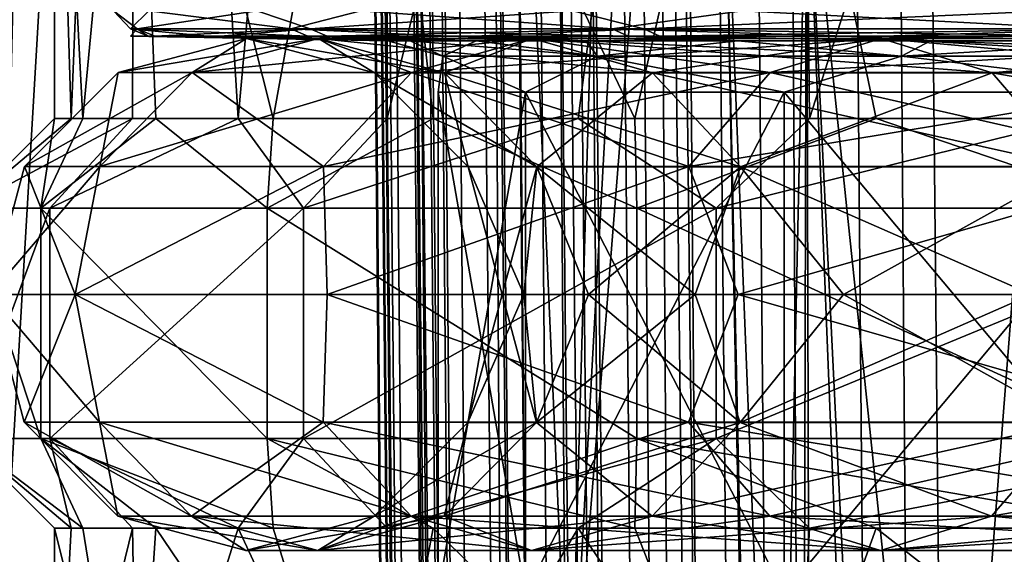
# Model space of a CAD drawing. Header units: metres. Extents: x -90 to 90, y -173 to 74.
# Tile 171 of 256: x -19.38 to -15.54, y -53.85 to -51.76. Entities that reach past the tile are written whole.
import ezdxf

# ---------------------------------------------------------------- set-up
doc = ezdxf.new("R2010")
doc.units = ezdxf.units.M
doc.layers.add('solid_509418', color=7, linetype='CONTINUOUS')

msp = doc.modelspace()

# ---------------------------------------------------------------- linework, layer by layer
at = {"layer": 'solid_509418'}
for points in [[(-16.807076, -163.083542, -50.873444), (-18.28582, 5.842616, -50.687405), (-17.893648, 5.847504, -52.059464)], [(-16.531191, -163.081726, -51.900558), (-17.893648, 5.847504, -52.059464), (-17.654469, 5.850226, -52.654995)], [(-16.531191, -163.081726, -51.900558), (-16.807076, -163.083542, -50.873444), (-17.893648, 5.847504, -52.059464)], [(-16.158733, -163.076126, -52.868156), (-17.654469, 5.850226, -52.654995), (-17.241098, 5.854723, -53.488232)], [(-16.158733, -163.076126, -52.868156), (-16.531191, -163.081726, -51.900558), (-17.654469, 5.850226, -52.654995)], [(-15.842864, -163.072327, -53.513393), (-17.241098, 5.854723, -53.488232), (-16.6322, 5.861065, -54.450802)], [(-15.842864, -163.072327, -53.513393), (-16.158733, -163.076126, -52.868156), (-17.241098, 5.854723, -53.488232)], [(-15.108577, -163.065353, -54.683773), (-16.6322, 5.861065, -54.450802), (-16.372877, 5.863698, -54.797184)], [(-15.108577, -163.065353, -54.683773), (-15.842864, -163.072327, -53.513393), (-16.6322, 5.861065, -54.450802)], [(-14.743927, -163.060379, -55.154385), (-16.372877, 5.863698, -54.797184), (-15.310402, 5.874205, -55.954029)], [(-14.743927, -163.060379, -55.154385), (-15.108577, -163.065353, -54.683773), (-16.372877, 5.863698, -54.797184)], [(-17.762634, -78.574524, -48.718208), (-18.499296, 5.838559, -48.632053), (-18.493048, 5.838991, -48.985577)], [(-18.499296, 5.838559, -40.650002), (-18.499296, 5.838559, -48.632053), (-17.762634, -78.574524, -48.718208)], [(-18.499296, 5.838559, -40.650002), (-17.762634, -78.574524, -48.718208), (-17.025103, -163.087265, -48.796555)], [(-17.025103, -163.087265, -40.650002), (-18.499296, 5.838559, -40.650002), (-17.025103, -163.087265, -48.796555)], [(-16.952126, -163.086624, -40.18782), (-18.499296, 5.838559, -40.650002), (-17.025103, -163.087265, -40.650002)], [(-18.4797, 4.349966, -40.509399), (-18.499296, 5.838559, -40.650002), (-16.952126, -163.086624, -40.18782)], [(-16.906757, -163.086304, -50.330494), (-18.493048, 5.838991, -48.985577), (-18.314426, 5.842216, -50.546135)], [(-17.025103, -163.087265, -48.796555), (-17.762634, -78.574524, -48.718208), (-18.493048, 5.838991, -48.985577)], [(-16.906757, -163.086304, -50.330494), (-17.025103, -163.087265, -48.796555), (-18.493048, 5.838991, -48.985577)], [(-16.906757, -163.086304, -50.330494), (-18.314426, 5.842216, -50.546135), (-18.28582, 5.842616, -50.687405)], [(-16.807076, -163.083542, -50.873444), (-16.906757, -163.086304, -50.330494), (-18.28582, 5.842616, -50.687405)], [(-18.449594, 2.967093, -40.379227), (-18.4797, 4.349966, -40.509399), (-16.952126, -163.086624, -40.18782)], [(-18.444811, 2.786459, -40.362297), (-18.449594, 2.967093, -40.379227), (-16.952126, -163.086624, -40.18782)], [(-18.410337, 1.656207, -40.256783), (-18.444811, 2.786459, -40.362297), (-16.952126, -163.086624, -40.18782)], [(-18.361702, 0.375397, -40.138474), (-18.410337, 1.656207, -40.256783), (-16.952126, -163.086624, -40.18782)], [(-18.361702, 0.375397, -40.138474), (-16.952126, -163.086624, -40.18782), (-16.739193, -163.084778, -39.769085)], [(-18.334681, -0.238955, -40.08231), (-18.361702, 0.375397, -40.138474), (-16.739193, -163.084778, -39.769085)], [(-18.301878, -0.920242, -40.020615), (-18.334681, -0.238955, -40.08231), (-16.739193, -163.084778, -39.769085)], [(-18.230263, -2.22723, -39.904045), (-18.301878, -0.920242, -40.020615), (-16.739193, -163.084778, -39.769085)], [(-18.167585, -3.226685, -39.816952), (-18.230263, -2.22723, -39.904045), (-16.739193, -163.084778, -39.769085)], [(-18.147852, -3.519745, -39.791794), (-18.167585, -3.226685, -39.816952), (-16.739193, -163.084778, -39.769085)], [(-18.056417, -4.771772, -39.686611), (-18.147852, -3.519745, -39.791794), (-16.739193, -163.084778, -39.769085)], [(-18.056417, -4.771772, -39.686611), (-16.739193, -163.084778, -39.769085), (-16.407185, -163.081879, -39.436752)], [(-17.956964, -5.976902, -39.589478), (-18.056417, -4.771772, -39.686611), (-16.407185, -163.081879, -39.436752)], [(-17.942766, -6.137811, -39.576832), (-17.956964, -5.976902, -39.589478), (-16.407185, -163.081879, -39.436752)], [(-17.843531, -7.200194, -39.495811), (-17.942766, -6.137811, -39.576832), (-16.407185, -163.081879, -39.436752)], [(-17.713037, -8.454294, -39.406246), (-17.843531, -7.200194, -39.495811), (-16.407185, -163.081879, -39.436752)], [(-17.713037, -8.454294, -39.406246), (-16.407185, -163.081879, -39.436752), (-15.988667, -163.078217, -39.223415)], [(-17.653675, -8.981634, -39.371037), (-17.713037, -8.454294, -39.406246), (-15.988667, -163.078217, -39.223415)], [(-17.564034, -9.732122, -39.323696), (-17.653675, -8.981634, -39.371037), (-15.988667, -163.078217, -39.223415)], [(-17.400854, -10.978703, -39.253826), (-17.564034, -9.732122, -39.323696), (-15.988667, -163.078217, -39.223415)], [(-17.28887, -11.756881, -39.216961), (-17.400854, -10.978703, -39.253826), (-15.988667, -163.078217, -39.223415)], [(-17.28887, -11.756881, -39.216961), (-15.988667, -163.078217, -39.223415), (-15.525159, -163.074173, -39.150002)], [(-17.227026, -12.164526, -39.200218), (-17.28887, -11.756881, -39.216961), (-15.525159, -163.074173, -39.150002)], [(-17.036226, -13.318927, -39.16396), (-17.227026, -12.164526, -39.200218), (-15.525159, -163.074173, -39.150002)], [(-17.036226, -13.318927, -39.16396), (-15.525159, -163.074173, -39.150002), (-16.821955, -14.476129, -39.150002)], [(-13.523117, -16.790075, -39.150002), (-16.821955, -14.476129, -39.150002), (-15.525159, -163.074173, -39.150002)], [(-17.235991, -54.700001, -14.462732), (-15.432656, -21.918444, -16.373243), (-14.609808, -21.745543, -17.111502)], [(-14.462707, -54.700001, -17.236012), (-17.235991, -54.700001, -14.462732), (-14.609808, -21.745543, -17.111502)], [(-14.462706, -54.700001, 17.236013), (-14.682551, -21.763287, 17.049126), (-16.317293, -22, 15.491803)], [(-17.235991, -54.700001, -14.462732), (-16.317293, -22, -15.491803), (-15.432656, -21.918444, -16.373243)], [(-19.485565, -54.700001, -11.25001), (-19.677238, -22, -10.911293), (-18.68758, -22, -12.530935)], [(-19.485565, -54.700001, 11.25001), (-18.68758, -22, 12.530935), (-19.677237, -22, 10.911293)], [(-19.485565, -54.700001, -11.25001), (-18.68758, -22, -12.530935), (-17.564936, -22, -14.061402)], [(-17.235991, -54.700001, -14.462732), (-19.485565, -54.700001, -11.25001), (-17.564936, -22, -14.061402)], [(-19.485565, -54.700001, 11.25001), (-17.235991, -54.700001, 14.462733), (-18.68758, -22, 12.530935)], [(-17.235991, -54.700001, 14.462733), (-17.564936, -22, 14.061402), (-18.68758, -22, 12.530935)], [(-17.235991, -54.700001, -14.462732), (-17.564936, -22, -14.061402), (-16.317293, -22, -15.491803)], [(-17.235991, -54.700001, 14.462733), (-16.317293, -22, 15.491803), (-17.564936, -22, 14.061402)], [(-17.235991, -54.700001, 14.462733), (-14.462706, -54.700001, 17.236013), (-16.317293, -22, 15.491803)], [(-18.922232, -45.700001, 3.537178), (-19.183744, -52.150002, 1.595767), (-19.25, -50)], [(-18.922232, -45.700001, 3.537178), (-18.943857, -52.150002, 3.419468), (-19.183744, -52.150002, 1.595767)], [(-18.922232, -45.700001, 3.537178), (-18.531006, -52.150002, 5.211937), (-18.943857, -52.150002, 3.419468)], [(-18.922232, -45.700001, 3.537178), (-17.95009, -45.700001, 6.953902), (-18.531006, -52.150002, 5.211937)], [(-17.95009, -45.700001, 6.953902), (-17.948954, -52.150002, 6.956834), (-18.531006, -52.150002, 5.211937)], [(-17.95009, -45.700001, 6.953902), (-16.36668, -45.700001, 10.13382), (-17.948954, -52.150002, 6.956834)], [(-16.36668, -45.700001, 10.13382), (-17.20303, -52.150002, 8.638186), (-17.948954, -52.150002, 6.956834)], [(-16.36668, -45.700001, 10.13382), (-16.300051, -52.150002, 10.240645), (-17.20303, -52.150002, 8.638186)], [(-16.36668, -45.700001, 10.13382), (-14.225922, -45.700001, 12.968641), (-16.300051, -52.150002, 10.240645)], [(-14.225922, -45.700001, 12.968641), (-15.248277, -52.150002, 11.749578), (-16.300051, -52.150002, 10.240645)], [(-19.25, -50), (-19.183744, -52.150002, 1.595767), (-19.248476, -52.150002, -0.242211)], [(-19.25, -50), (-19.248476, -52.150002, -0.242211), (-19.137558, -52.150002, -2.077596)], [(-19.25, -50), (-19.137558, -52.150002, -2.077596), (-18.936399, -50, -3.460527)], [(-18.936399, -50, -3.460527), (-19.137558, -52.150002, -2.077596), (-18.852032, -52.150002, -3.894022)], [(-18.936399, -50, -3.460527), (-18.852032, -52.150002, -3.894022), (-18.394497, -52.150002, -5.674943)], [(-18.936399, -50, -3.460527), (-18.394497, -52.150002, -5.674943), (-18.005859, -50, -6.808198)], [(-18.005859, -50, -6.808198), (-18.394497, -52.150002, -5.674943), (-17.769131, -52.150002, -7.404086)], [(-18.005859, -50, -6.808198), (-17.769131, -52.150002, -7.404086), (-16.98164, -52.150002, -9.065672)], [(-18.005859, -50, -6.808198), (-16.98164, -52.150002, -9.065672), (-16.488705, -50, -9.934039)], [(-16.488705, -50, -9.934039), (-16.98164, -52.150002, -9.065672), (-16.039209, -52.150002, -10.644542)], [(-16.488705, -50, -9.934039), (-16.039209, -52.150002, -10.644542), (-14.950438, -52.150002, -12.12629)], [(-16.488705, -50, -9.934039), (-14.950438, -52.150002, -12.12629), (-14.434395, -50, -12.736198)], [(-16.630898, -50.991272, 0), (-16.471638, -58.490379, 0.967023), (-16.485331, -58.490379, -0.6956)], [(-16.630898, -50.991272, 0), (-16.31134, -50.991272, 3.244527), (-16.471638, -58.490379, 0.967023)], [(-16.630898, -50.991272, 0), (-16.485331, -58.490379, -0.6956), (-16.331627, -58.490379, -2.351161)], [(-16.311338, -50.991272, -3.244527), (-16.630898, -50.991272, 0), (-16.331627, -58.490379, -2.351161)], [(-16.31134, -50.991272, 3.244527), (-16.290689, -58.490379, 2.619821), (-16.471638, -58.490379, 0.967023)], [(-16.311338, -50.991272, -3.244527), (-16.331627, -58.490379, -2.351161), (-16.012087, -58.490379, -3.982845)], [(-16.31134, -50.991272, 3.244527), (-15.944321, -58.490379, 4.246016), (-16.290689, -58.490379, 2.619821)], [(-16.31134, -50.991272, 3.244527), (-15.364945, -50.991272, 6.364369), (-15.944321, -58.490379, 4.246016)], [(-16.311338, -50.991272, -3.244527), (-16.012087, -58.490379, -3.982845), (-15.529977, -58.490379, -5.574032)], [(-15.364945, -50.991272, -6.364369), (-16.311338, -50.991272, -3.244527), (-15.529977, -58.490379, -5.574032)], [(-15.364945, -50.991272, 6.364369), (-15.436049, -58.490379, 5.8291), (-15.944321, -58.490379, 4.246016)], [(-18.95174, -51.799129, 1.625533), (-18.880562, -51.729038, 2.535129), (-19.01778, -51.729038, -1.107503)], [(-18.926125, -51.799129, -1.900693), (-19.01778, -51.729038, -1.107503), (-18.458666, -51.729038, -4.709584)], [(-18.95174, -51.799129, 1.625533), (-19.01778, -51.729038, -1.107503), (-18.926125, -51.799129, -1.900693)], [(-18.326012, -51.799129, 5.095892), (-18.880562, -51.729038, 2.535129), (-18.95174, -51.799129, 1.625533)], [(-18.926125, -51.799129, -1.900693), (-18.458666, -51.729038, -4.709584), (-18.250044, -51.799129, -5.361595)], [(-18.326012, -51.799129, 5.095892), (-18.052036, -51.729038, 6.084938), (-18.880562, -51.729038, 2.535129)], [(-18.250044, -51.799129, -5.361595), (-18.458666, -51.729038, -4.709584), (-17.22369, -51.729038, -8.139225)], [(-17.070444, -51.799129, 8.391112), (-18.052036, -51.729038, 6.084938), (-18.326012, -51.799129, 5.095892)], [(-18.250044, -51.799129, -5.361595), (-17.22369, -51.729038, -8.139225), (-16.946735, -51.799129, -8.638227)], [(-17.070444, -51.799129, 8.391112), (-16.56254, -51.729038, 9.411947), (-18.052036, -51.729038, 6.084938)], [(-16.946735, -51.799129, -8.638227), (-17.22369, -51.729038, -8.139225), (-15.358074, -51.729038, -11.270849)], [(-15.228189, -51.799129, 11.397942), (-16.56254, -51.729038, 9.411947), (-17.070444, -51.799129, 8.391112)], [(-16.946735, -51.799129, -8.638227), (-15.358074, -51.729038, -11.270849), (-15.060991, -51.799129, -11.617975)], [(-15.228189, -51.799129, 11.397942), (-14.46661, -51.729038, 12.394341), (-16.56254, -51.729038, 9.411947)], [(-18.95174, -51.799129, 1.625533), (-18.88241, -51.829025, 1.619638), (-18.650986, -51.829025, 3.362946)], [(-18.95174, -51.799129, 1.625533), (-18.926125, -51.799129, -1.900693), (-18.88241, -51.829025, 1.619638)], [(-18.95174, -51.799129, 1.625533), (-18.650986, -51.829025, 3.362946), (-18.258961, -51.829025, 5.0773)], [(-18.326012, -51.799129, 5.095892), (-18.95174, -51.799129, 1.625533), (-18.258961, -51.829025, 5.0773)], [(-18.926125, -51.799129, -1.900693), (-18.856895, -51.829025, -1.893719), (-18.951246, -51.829025, -0.137624)], [(-18.926125, -51.799129, -1.900693), (-18.951246, -51.829025, -0.137624), (-18.88241, -51.829025, 1.619638)], [(-18.926125, -51.799129, -1.900693), (-18.250044, -51.799129, -5.361595), (-18.856895, -51.829025, -1.893719)], [(-18.250044, -51.799129, -5.361595), (-18.60017, -51.829025, -3.633501), (-18.856895, -51.829025, -1.893719)], [(-18.250044, -51.799129, -5.361595), (-18.183285, -51.829025, -5.341986), (-18.60017, -51.829025, -3.633501)], [(-18.326012, -51.799129, 5.095892), (-18.258961, -51.829025, 5.0773), (-17.709717, -51.829025, 6.747932)], [(-18.326012, -51.799129, 5.095892), (-17.709717, -51.829025, 6.747932), (-17.007977, -51.829025, 8.360464)], [(-17.070444, -51.799129, 8.391112), (-18.326012, -51.799129, 5.095892), (-17.007977, -51.829025, 8.360464)], [(-18.250044, -51.799129, -5.361595), (-16.946735, -51.799129, -8.638227), (-18.183285, -51.829025, -5.341986)], [(-16.946735, -51.799129, -8.638227), (-17.609833, -51.829025, -7.004457), (-18.183285, -51.829025, -5.341986)], [(-16.946735, -51.799129, -8.638227), (-16.884747, -51.829025, -8.606623), (-17.609833, -51.829025, -7.004457)], [(-17.070444, -51.799129, 8.391112), (-17.007977, -51.829025, 8.360464), (-16.159782, -51.829025, 9.901015)], [(-17.070444, -51.799129, 8.391112), (-16.159782, -51.829025, 9.901015), (-15.172435, -51.829025, 11.356314)], [(-15.228189, -51.799129, 11.397942), (-17.070444, -51.799129, 8.391112), (-15.172435, -51.829025, 11.356314)], [(-16.946735, -51.799129, -8.638227), (-15.060991, -51.799129, -11.617975), (-16.884747, -51.829025, -8.606623)], [(-15.060991, -51.799129, -11.617975), (-16.014271, -51.829025, -10.134682), (-16.884747, -51.829025, -8.606623)], [(-15.060991, -51.799129, -11.617975), (-15.005903, -51.829025, -11.57547), (-16.014271, -51.829025, -10.134682)], [(-18.710901, -51.970776, 3.299237), (-18.498953, -51.837063), (-18.999546, -51.970776)], [(-18.217913, -51.837063, -3.212309), (-18.999546, -51.970776), (-18.498953, -51.837063)], [(-18.710901, -51.970776, -3.299237), (-18.999546, -51.970776), (-18.217913, -51.837063, -3.212309)], [(-17.860096, -51.846569, -1.759031), (-18.951246, -51.829025, -0.137624), (-18.856895, -51.829025, -1.893719)], [(-17.94651, -51.846569, 0.000034), (-18.88241, -51.829025, 1.619638), (-18.951246, -51.829025, -0.137624)], [(-17.860096, -51.846569, -1.759031), (-17.94651, -51.846569, 0.000034), (-18.951246, -51.829025, -0.137624)], [(-17.860088, -51.846569, 1.759102), (-18.650986, -51.829025, 3.362946), (-18.88241, -51.829025, 1.619638)], [(-17.94651, -51.846569, 0.000034), (-17.860088, -51.846569, 1.759102), (-18.88241, -51.829025, 1.619638)], [(-17.860096, -51.846569, -1.759031), (-18.856895, -51.829025, -1.893719), (-18.60017, -51.829025, -3.633501)], [(-18.710901, -51.970776, 3.299237), (-18.217913, -51.837063, 3.212309), (-18.498953, -51.837063)], [(-18.710901, -51.970776, 3.299237), (-17.853733, -51.970776, 6.498228), (-18.217913, -51.837063, 3.212309)], [(-18.710901, -51.970776, -3.299237), (-18.217913, -51.837063, -3.212309), (-17.383329, -51.837063, -6.327014)], [(-17.853733, -51.970776, -6.498228), (-18.710901, -51.970776, -3.299237), (-17.383329, -51.837063, -6.327014)], [(-17.601665, -51.846569, 3.501227), (-18.258961, -51.829025, 5.0773), (-18.650986, -51.829025, 3.362946)], [(-17.860088, -51.846569, 1.759102), (-17.601665, -51.846569, 3.501227), (-18.650986, -51.829025, 3.362946)], [(-17.601679, -51.846569, -3.501157), (-18.60017, -51.829025, -3.633501), (-18.183285, -51.829025, -5.341986)], [(-17.601679, -51.846569, -3.501157), (-17.860096, -51.846569, -1.759031), (-18.60017, -51.829025, -3.633501)], [(-18.217913, -51.837063, 3.212309), (-17.99864, -51.971821), (-18.498953, -51.837063)], [(-17.725201, -51.971821, -3.125431), (-18.498953, -51.837063), (-17.99864, -51.971821)], [(-18.217913, -51.837063, -3.212309), (-18.498953, -51.837063), (-17.725201, -51.971821, -3.125431)], [(-17.173727, -51.846569, 5.209633), (-17.709717, -51.829025, 6.747932), (-18.258961, -51.829025, 5.0773)], [(-17.601665, -51.846569, 3.501227), (-17.173727, -51.846569, 5.209633), (-18.258961, -51.829025, 5.0773)], [(-18.217913, -51.837063, 3.212309), (-17.725201, -51.971821, 3.125431), (-17.99864, -51.971821)], [(-18.217913, -51.837063, 3.212309), (-17.383329, -51.837063, 6.327014), (-17.725201, -51.971821, 3.125431)], [(-17.853733, -51.970776, 6.498228), (-17.383329, -51.837063, 6.327014), (-18.217913, -51.837063, 3.212309)], [(-18.217913, -51.837063, -3.212309), (-17.725201, -51.971821, -3.125431), (-16.913189, -51.971821, -6.155898)], [(-17.383329, -51.837063, -6.327014), (-18.217913, -51.837063, -3.212309), (-16.913189, -51.971821, -6.155898)], [(-17.173748, -51.846569, -5.209567), (-18.183285, -51.829025, -5.341986), (-17.609833, -51.829025, -7.004457)], [(-17.173748, -51.846569, -5.209567), (-17.601679, -51.846569, -3.501157), (-18.183285, -51.829025, -5.341986)], [(-17.731386, -51.906357, 1.643055), (-17.860088, -51.846569, 1.759102), (-17.94651, -51.846569, 0.000034)], [(-17.731386, -51.906357, -1.643055), (-17.94651, -51.846569, 0.000034), (-17.860096, -51.846569, -1.759031)], [(-17.731386, -51.906357, -1.643055), (-17.731386, -51.906357, 1.643055), (-17.94651, -51.846569, 0.000034)], [(-17.731386, -51.906357, -1.643055), (-17.860096, -51.846569, -1.759031), (-17.601679, -51.846569, -3.501157)], [(-17.127565, -51.906357, 4.873213), (-17.601665, -51.846569, 3.501227), (-17.860088, -51.846569, 1.759102)], [(-17.731386, -51.906357, 1.643055), (-17.127565, -51.906357, 4.873213), (-17.860088, -51.846569, 1.759102)], [(-17.853733, -51.970776, 6.498228), (-16.45409, -51.970776, 9.499773), (-17.383329, -51.837063, 6.327014)], [(-17.853733, -51.970776, -6.498228), (-17.383329, -51.837063, -6.327014), (-16.020563, -51.837063, -9.249476)], [(-16.45409, -51.970776, -9.499773), (-17.853733, -51.970776, -6.498228), (-16.020563, -51.837063, -9.249476)], [(-17.127565, -51.906357, -4.873213), (-17.731386, -51.906357, -1.643055), (-17.601679, -51.846569, -3.501157)], [(-17.383329, -51.837063, 6.327014), (-16.913189, -51.971821, 6.155898), (-17.725201, -51.971821, 3.125431)], [(-16.580397, -51.846569, 6.867869), (-17.007977, -51.829025, 8.360464), (-17.709717, -51.829025, 6.747932)], [(-17.173727, -51.846569, 5.209633), (-16.580397, -51.846569, 6.867869), (-17.709717, -51.829025, 6.747932)], [(-16.580425, -51.846569, -6.867802), (-17.609833, -51.829025, -7.004457), (-16.884747, -51.829025, -8.606623)], [(-16.580425, -51.846569, -6.867802), (-17.173748, -51.846569, -5.209567), (-17.609833, -51.829025, -7.004457)], [(-17.127565, -51.906357, -4.873213), (-17.601679, -51.846569, -3.501157), (-17.173748, -51.846569, -5.209567)], [(-17.127565, -51.906357, 4.873213), (-17.173727, -51.846569, 5.209633), (-17.601665, -51.846569, 3.501227)], [(-17.383329, -51.837063, 6.327014), (-16.020563, -51.837063, 9.249476), (-16.913189, -51.971821, 6.155898)], [(-16.45409, -51.970776, 9.499773), (-16.020563, -51.837063, 9.249476), (-17.383329, -51.837063, 6.327014)], [(-17.383329, -51.837063, -6.327014), (-16.913189, -51.971821, -6.155898), (-15.587279, -51.971821, -8.99932)], [(-16.020563, -51.837063, -9.249476), (-17.383329, -51.837063, -6.327014), (-15.587279, -51.971821, -8.99932)], [(-17.127565, -51.906357, -4.873213), (-17.173748, -51.846569, -5.209567), (-16.580425, -51.846569, -6.867802)], [(-15.940486, -51.906357, 7.937419), (-16.580397, -51.846569, 6.867869), (-17.173727, -51.846569, 5.209633)], [(-17.127565, -51.906357, 4.873213), (-15.940486, -51.906357, 7.937419), (-17.173727, -51.846569, 5.209633)], [(-15.940486, -51.906357, -7.937419), (-17.127565, -51.906357, -4.873213), (-16.580425, -51.846569, -6.867802)], [(-15.827389, -51.846569, 8.459962), (-16.159782, -51.829025, 9.901015), (-17.007977, -51.829025, 8.360464)], [(-16.580397, -51.846569, 6.867869), (-15.827389, -51.846569, 8.459962), (-17.007977, -51.829025, 8.360464)], [(-16.020563, -51.837063, 9.249476), (-15.587279, -51.971821, 8.99932), (-16.913189, -51.971821, 6.155898)], [(-15.827423, -51.846569, -8.459899), (-16.884747, -51.829025, -8.606623), (-16.014271, -51.829025, -10.134682)], [(-15.827423, -51.846569, -8.459899), (-16.580425, -51.846569, -6.867802), (-16.884747, -51.829025, -8.606623)], [(-15.940486, -51.906357, -7.937419), (-16.580425, -51.846569, -6.867802), (-15.827423, -51.846569, -8.459899)], [(-15.940486, -51.906357, 7.937419), (-15.827389, -51.846569, 8.459962), (-16.580397, -51.846569, 6.867869)], [(-16.45409, -51.970776, 9.499773), (-14.554497, -51.970776, 12.212673), (-16.020563, -51.837063, 9.249476)], [(-16.45409, -51.970776, -9.499773), (-16.020563, -51.837063, -9.249476), (-14.17102, -51.837063, -11.890898)], [(-14.554497, -51.970776, -12.212673), (-16.45409, -51.970776, -9.499773), (-14.17102, -51.837063, -11.890898)], [(-14.921954, -51.846569, 9.97058), (-15.172435, -51.829025, 11.356314), (-16.159782, -51.829025, 9.901015)], [(-15.827389, -51.846569, 8.459962), (-14.921954, -51.846569, 9.97058), (-16.159782, -51.829025, 9.901015)], [(-16.020563, -51.837063, 9.249476), (-14.17102, -51.837063, 11.890898), (-15.587279, -51.971821, 8.99932)], [(-14.554497, -51.970776, 12.212673), (-14.17102, -51.837063, 11.890898), (-16.020563, -51.837063, 9.249476)], [(-16.020563, -51.837063, -9.249476), (-15.587279, -51.971821, -8.99932), (-13.787759, -51.971821, -11.569303)], [(-14.17102, -51.837063, -11.890898), (-16.020563, -51.837063, -9.249476), (-13.787759, -51.971821, -11.569303)], [(-14.921993, -51.846569, -9.970523), (-16.014271, -51.829025, -10.134682), (-15.005903, -51.829025, -11.57547)], [(-14.921993, -51.846569, -9.970523), (-15.827423, -51.846569, -8.459899), (-16.014271, -51.829025, -10.134682)], [(-15.940486, -51.906357, 7.937419), (-14.210572, -51.906357, 10.731326), (-15.827389, -51.846569, 8.459962)], [(-15.940486, -51.906357, -7.937419), (-15.827423, -51.846569, -8.459899), (-14.921993, -51.846569, -9.970523)], [(-14.210572, -51.906357, -10.731326), (-15.940486, -51.906357, -7.937419), (-14.921993, -51.846569, -9.970523)], [(-14.210572, -51.906357, 10.731326), (-14.921954, -51.846569, 9.97058), (-15.827389, -51.846569, 8.459962)], [(-14.17102, -51.837063, 11.890898), (-13.787759, -51.971821, 11.569303), (-15.587279, -51.971821, 8.99932)], [(-17.731386, -51.906357, -1.643055), (-17.408943, -52.046539, -3.462826), (-17.75, -52.046539, 0.000023)], [(-17.731386, -51.906357, 1.643055), (-17.75, -52.046539, 0.000023), (-17.408934, -52.046539, 3.462874)], [(-17.731386, -51.906357, -1.643055), (-17.75, -52.046539, 0.000023), (-17.731386, -51.906357, 1.643055)], [(-17.127565, -51.906357, -4.873213), (-17.408943, -52.046539, -3.462826), (-17.731386, -51.906357, -1.643055)], [(-17.731386, -51.906357, 1.643055), (-17.408934, -52.046539, 3.462874), (-17.127565, -51.906357, 4.873213)], [(-17.127565, -51.906357, -4.873213), (-16.398872, -52.046539, -6.792603), (-17.408943, -52.046539, -3.462826)], [(-17.127565, -51.906357, 4.873213), (-17.408934, -52.046539, 3.462874), (-16.398855, -52.046539, 6.792648)], [(-15.940486, -51.906357, -7.937419), (-16.398872, -52.046539, -6.792603), (-17.127565, -51.906357, -4.873213)], [(-17.127565, -51.906357, 4.873213), (-16.398855, -52.046539, 6.792648), (-15.940486, -51.906357, 7.937419)], [(-15.940486, -51.906357, -7.937419), (-14.758603, -52.046539, -9.861345), (-16.398872, -52.046539, -6.792603)], [(-15.940486, -51.906357, 7.937419), (-16.398855, -52.046539, 6.792648), (-14.758577, -52.046539, 9.861384)], [(-14.210572, -51.906357, -10.731326), (-14.758603, -52.046539, -9.861345), (-15.940486, -51.906357, -7.937419)], [(-15.940486, -51.906357, 7.937419), (-14.758577, -52.046539, 9.861384), (-14.210572, -51.906357, 10.731326)], [(-19.071812, -52.337063, 3.362875), (-18.999546, -51.970776), (-19.366026, -52.337063)], [(-18.710901, -51.970776, -3.299237), (-19.366026, -52.337063), (-18.999546, -51.970776)], [(-19.071812, -52.337063, -3.362875), (-19.366026, -52.337063), (-18.710901, -51.970776, -3.299237)], [(-19.071812, -52.337063, 3.362875), (-18.710901, -51.970776, 3.299237), (-18.999546, -51.970776)], [(-19.071812, -52.337063, 3.362875), (-18.198111, -52.337063, 6.623571), (-18.710901, -51.970776, 3.299237)], [(-19.071812, -52.337063, -3.362875), (-18.710901, -51.970776, -3.299237), (-17.853733, -51.970776, -6.498228)], [(-18.198111, -52.337063, -6.623571), (-19.071812, -52.337063, -3.362875), (-17.853733, -51.970776, -6.498228)], [(-18.198111, -52.337063, 6.623571), (-17.853733, -51.970776, 6.498228), (-18.710901, -51.970776, 3.299237)], [(-18.198111, -52.337063, 6.623571), (-16.771469, -52.337063, 9.683013), (-17.853733, -51.970776, 6.498228)], [(-18.198111, -52.337063, -6.623571), (-17.853733, -51.970776, -6.498228), (-16.45409, -51.970776, -9.499773)], [(-16.771469, -52.337063, -9.683013), (-18.198111, -52.337063, -6.623571), (-16.45409, -51.970776, -9.499773)], [(-17.725201, -51.971821, 3.125431), (-17.632929, -52.338875), (-17.99864, -51.971821)], [(-17.365046, -52.338875, -3.061926), (-17.99864, -51.971821), (-17.632929, -52.338875)], [(-17.725201, -51.971821, -3.125431), (-17.99864, -51.971821), (-17.365046, -52.338875, -3.061926)], [(-16.771469, -52.337063, 9.683013), (-16.45409, -51.970776, 9.499773), (-17.853733, -51.970776, 6.498228)], [(-17.725201, -51.971821, 3.125431), (-17.365046, -52.338875, 3.061926), (-17.632929, -52.338875)], [(-17.725201, -51.971821, 3.125431), (-16.913189, -51.971821, 6.155898), (-17.365046, -52.338875, 3.061926)], [(-17.725201, -51.971821, -3.125431), (-17.365046, -52.338875, -3.061926), (-16.569534, -52.338875, -6.030817)], [(-16.913189, -51.971821, -6.155898), (-17.725201, -51.971821, -3.125431), (-16.569534, -52.338875, -6.030817)], [(-16.913189, -51.971821, 6.155898), (-16.569534, -52.338875, 6.030817), (-17.365046, -52.338875, 3.061926)], [(-16.913189, -51.971821, 6.155898), (-15.587279, -51.971821, 8.99932), (-16.569534, -52.338875, 6.030817)], [(-16.913189, -51.971821, -6.155898), (-16.569534, -52.338875, -6.030817), (-15.270565, -52.338875, -8.816464)], [(-15.587279, -51.971821, -8.99932), (-16.913189, -51.971821, -6.155898), (-15.270565, -52.338875, -8.816464)], [(-16.771469, -52.337063, 9.683013), (-14.835237, -52.337063, 12.448241), (-16.45409, -51.970776, 9.499773)], [(-16.771469, -52.337063, -9.683013), (-16.45409, -51.970776, -9.499773), (-14.554497, -51.970776, -12.212673)], [(-14.835237, -52.337063, -12.448241), (-16.771469, -52.337063, -9.683013), (-14.554497, -51.970776, -12.212673)], [(-15.587279, -51.971821, 8.99932), (-15.270565, -52.338875, 8.816464), (-16.569534, -52.338875, 6.030817)], [(-14.835237, -52.337063, 12.448241), (-14.554497, -51.970776, 12.212673), (-16.45409, -51.970776, 9.499773)], [(-15.587279, -51.971821, 8.99932), (-13.787759, -51.971821, 11.569303), (-15.270565, -52.338875, 8.816464)], [(-15.587279, -51.971821, -8.99932), (-15.270565, -52.338875, -8.816464), (-13.507607, -52.338875, -11.334229)], [(-13.787759, -51.971821, -11.569303), (-15.587279, -51.971821, -8.99932), (-13.507607, -52.338875, -11.334229)], [(-17.75, -52.046539, 0.000023), (-17.75, -54.00346, 0), (-17.408939, -54.00346, 3.462853)], [(-17.408934, -52.046539, 3.462874), (-17.75, -52.046539, 0.000023), (-17.408939, -54.00346, 3.462853)], [(-17.408943, -52.046539, -3.462826), (-17.408939, -54.00346, -3.462853), (-17.75, -54.00346, 0)], [(-17.75, -52.046539, 0.000023), (-17.408943, -52.046539, -3.462826), (-17.75, -54.00346, 0)], [(-17.408943, -52.046539, -3.462826), (-16.398872, -52.046539, -6.792603), (-17.408939, -54.00346, -3.462853)], [(-17.408934, -52.046539, 3.462874), (-17.408939, -54.00346, 3.462853), (-16.398861, -54.00346, 6.792631)], [(-16.398872, -52.046539, -6.792603), (-16.398861, -54.00346, -6.792631), (-17.408939, -54.00346, -3.462853)], [(-16.398855, -52.046539, 6.792648), (-17.408934, -52.046539, 3.462874), (-16.398861, -54.00346, 6.792631)], [(-16.398872, -52.046539, -6.792603), (-14.758603, -52.046539, -9.861345), (-16.398861, -54.00346, -6.792631)], [(-16.398855, -52.046539, 6.792648), (-16.398861, -54.00346, 6.792631), (-14.758585, -54.00346, 9.861372)], [(-14.758603, -52.046539, -9.861345), (-14.758585, -54.00346, -9.861372), (-16.398861, -54.00346, -6.792631)], [(-14.758577, -52.046539, 9.861384), (-16.398855, -52.046539, 6.792648), (-14.758585, -54.00346, 9.861372)], [(-18.943857, -52.150002, 3.419468), (-19.266273, -52.5, 3.60149), (-19.6, -52.5)], [(-19.248476, -52.150002, -0.242211), (-19.6, -52.5), (-19.302233, -52.5, -3.403504)], [(-19.183744, -52.150002, 1.595767), (-18.943857, -52.150002, 3.419468), (-19.6, -52.5)], [(-19.248476, -52.150002, -0.242211), (-19.183744, -52.150002, 1.595767), (-19.6, -52.5)], [(-18.852032, -52.150002, -3.894022), (-19.302233, -52.5, -3.403504), (-18.417974, -52.5, -6.703595)], [(-19.137558, -52.150002, -2.077596), (-19.248476, -52.150002, -0.242211), (-19.302233, -52.5, -3.403504)], [(-18.852032, -52.150002, -3.894022), (-19.137558, -52.150002, -2.077596), (-19.302233, -52.5, -3.403504)], [(-18.531006, -52.150002, 5.211937), (-18.276455, -52.5, 7.080337), (-19.266273, -52.5, 3.60149)], [(-18.943857, -52.150002, 3.419468), (-18.531006, -52.150002, 5.211937), (-19.266273, -52.5, 3.60149)], [(-18.394497, -52.150002, -5.674943), (-18.852032, -52.150002, -3.894022), (-18.417974, -52.5, -6.703595)], [(-18.531006, -52.150002, 5.211937), (-17.948954, -52.150002, 6.956834), (-18.276455, -52.5, 7.080337)], [(-17.769131, -52.150002, -7.404086), (-18.417974, -52.5, -6.703595), (-16.974098, -52.5, -9.8)], [(-17.769131, -52.150002, -7.404086), (-18.394497, -52.150002, -5.674943), (-18.417974, -52.5, -6.703595)], [(-17.20303, -52.150002, 8.638186), (-16.664255, -52.5, 10.31807), (-18.276455, -52.5, 7.080337)], [(-17.948954, -52.150002, 6.956834), (-17.20303, -52.150002, 8.638186), (-18.276455, -52.5, 7.080337)], [(-16.98164, -52.150002, -9.065672), (-17.769131, -52.150002, -7.404086), (-16.974098, -52.5, -9.8)], [(-17.20303, -52.150002, 8.638186), (-16.300051, -52.150002, 10.240645), (-16.664255, -52.5, 10.31807)], [(-16.039209, -52.150002, -10.644542), (-16.98164, -52.150002, -9.065672), (-16.974098, -52.5, -9.8)], [(-16.039209, -52.150002, -10.644542), (-16.974098, -52.5, -9.8), (-15.014471, -52.5, -12.598638)], [(-15.248277, -52.150002, 11.749578), (-14.484574, -52.5, 13.204434), (-16.664255, -52.5, 10.31807)], [(-16.300051, -52.150002, 10.240645), (-15.248277, -52.150002, 11.749578), (-16.664255, -52.5, 10.31807)], [(-14.950438, -52.150002, -12.12629), (-16.039209, -52.150002, -10.644542), (-15.014471, -52.5, -12.598638)], [(-19.366026, -52.337063), (-19.5, -52.837063), (-19.167976, -52.837063, 3.583116)], [(-19.071812, -52.337063, -3.362875), (-19.5, -52.837063), (-19.366026, -52.337063)], [(-19.071812, -52.337063, -3.362875), (-19.167976, -52.837063, -3.583116), (-19.5, -52.837063)], [(-19.071812, -52.337063, 3.362875), (-19.366026, -52.337063), (-19.167976, -52.837063, 3.583116)], [(-18.198111, -52.337063, 6.623571), (-19.167976, -52.837063, 3.583116), (-18.183208, -52.837063, 7.044212)], [(-19.071812, -52.337063, 3.362875), (-19.167976, -52.837063, 3.583116), (-18.198111, -52.337063, 6.623571)], [(-18.198111, -52.337063, -6.623571), (-18.183208, -52.837063, -7.044212), (-19.167976, -52.837063, -3.583116)], [(-18.198111, -52.337063, -6.623571), (-19.167976, -52.837063, -3.583116), (-19.071812, -52.337063, -3.362875)], [(-18.198111, -52.337063, 6.623571), (-18.183208, -52.837063, 7.044212), (-16.771469, -52.337063, 9.683013)], [(-16.771469, -52.337063, -9.683013), (-18.183208, -52.837063, -7.044212), (-18.198111, -52.337063, -6.623571)], [(-16.771469, -52.337063, 9.683013), (-18.183208, -52.837063, 7.044212), (-16.579235, -52.837063, 10.265428)], [(-16.771469, -52.337063, -9.683013), (-16.579235, -52.837063, -10.265428), (-18.183208, -52.837063, -7.044212)], [(-17.632929, -52.338875), (-17.365046, -52.338875, 3.061926), (-17.5, -52.837063)], [(-17.415733, -52.837063, -1.7153), (-17.632929, -52.338875), (-17.5, -52.837063)], [(-17.365046, -52.338875, -3.061926), (-17.632929, -52.338875), (-17.415733, -52.837063, -1.7153)], [(-17.365046, -52.338875, 3.061926), (-17.415733, -52.837063, 1.7153), (-17.5, -52.837063)], [(-17.365046, -52.338875, 3.061926), (-17.163742, -52.837063, 3.414081), (-17.415733, -52.837063, 1.7153)], [(-17.365046, -52.338875, -3.061926), (-17.415733, -52.837063, -1.7153), (-17.163742, -52.837063, -3.414081)], [(-17.365046, -52.338875, 3.061926), (-16.569534, -52.338875, 6.030817), (-17.163742, -52.837063, 3.414081)], [(-17.365046, -52.338875, -3.061926), (-17.163742, -52.837063, -3.414081), (-16.746456, -52.837063, -5.079982)], [(-16.569534, -52.338875, -6.030817), (-17.365046, -52.338875, -3.061926), (-16.746456, -52.837063, -5.079982)], [(-16.569534, -52.338875, 6.030817), (-16.746456, -52.837063, 5.079982), (-17.163742, -52.837063, 3.414081)], [(-16.771469, -52.337063, 9.683013), (-16.579235, -52.837063, 10.265428), (-14.835237, -52.337063, 12.448241)], [(-14.835237, -52.337063, -12.448241), (-16.579235, -52.837063, -10.265428), (-16.771469, -52.337063, -9.683013)], [(-16.569534, -52.338875, 6.030817), (-16.167892, -52.837063, 6.69696), (-16.746456, -52.837063, 5.079982)], [(-16.569534, -52.338875, -6.030817), (-16.746456, -52.837063, -5.079982), (-16.167892, -52.837063, -6.69696)], [(-14.835237, -52.337063, 12.448241), (-16.579235, -52.837063, 10.265428), (-14.410674, -52.837063, 13.137065)], [(-14.835237, -52.337063, -12.448241), (-14.410674, -52.837063, -13.137065), (-16.579235, -52.837063, -10.265428)], [(-16.569534, -52.338875, 6.030817), (-15.270565, -52.338875, 8.816464), (-16.167892, -52.837063, 6.69696)], [(-16.569534, -52.338875, -6.030817), (-16.167892, -52.837063, -6.69696), (-15.433622, -52.837063, -8.249443)], [(-15.270565, -52.338875, -8.816464), (-16.569534, -52.338875, -6.030817), (-15.433622, -52.837063, -8.249443)], [(-15.270565, -52.338875, 8.816464), (-15.433622, -52.837063, 8.249443), (-16.167892, -52.837063, 6.69696)], [(-19.6, -52.5), (-19.6, -53.400002), (-19.302233, -53.400002, -3.403504)], [(-19.266273, -52.5, 3.60149), (-19.266273, -53.400002, 3.60149), (-19.6, -53.400002)], [(-19.6, -52.5), (-19.266273, -52.5, 3.60149), (-19.6, -53.400002)], [(-19.302233, -52.5, -3.403504), (-19.6, -52.5), (-19.302233, -53.400002, -3.403504)], [(-19.302233, -52.5, -3.403504), (-19.302233, -53.400002, -3.403504), (-18.417974, -53.400002, -6.703595)], [(-19.302233, -52.5, -3.403504), (-18.417974, -53.400002, -6.703595), (-18.417974, -52.5, -6.703595)], [(-18.276455, -52.5, 7.080337), (-18.276455, -53.400002, 7.080337), (-19.266273, -53.400002, 3.60149)], [(-19.266273, -52.5, 3.60149), (-18.276455, -52.5, 7.080337), (-19.266273, -53.400002, 3.60149)], [(-18.417974, -52.5, -6.703595), (-18.417974, -53.400002, -6.703595), (-16.974098, -53.400002, -9.8)], [(-18.417974, -52.5, -6.703595), (-16.974098, -53.400002, -9.8), (-16.974098, -52.5, -9.8)], [(-16.664255, -52.5, 10.31807), (-16.664255, -53.400002, 10.31807), (-18.276455, -53.400002, 7.080337)], [(-18.276455, -52.5, 7.080337), (-16.664255, -52.5, 10.31807), (-18.276455, -53.400002, 7.080337)], [(-16.974098, -52.5, -9.8), (-16.974098, -53.400002, -9.8), (-15.014471, -53.400002, -12.598638)], [(-16.974098, -52.5, -9.8), (-15.014471, -53.400002, -12.598638), (-15.014471, -52.5, -12.598638)], [(-14.484574, -52.5, 13.204434), (-14.484574, -53.400002, 13.204434), (-16.664255, -53.400002, 10.31807)], [(-16.664255, -52.5, 10.31807), (-14.484574, -52.5, 13.204434), (-16.664255, -53.400002, 10.31807)], [(-19.072842, -53.335247, 3.363056), (-19.167976, -52.837063, 3.583116), (-19.5, -52.837063)], [(-19.367071, -53.335247), (-19.072842, -53.335247, 3.363056), (-19.5, -52.837063)], [(-19.167976, -52.837063, -3.583116), (-19.367071, -53.335247), (-19.5, -52.837063)], [(-19.167976, -52.837063, -3.583116), (-19.072842, -53.335247, -3.363056), (-19.367071, -53.335247)], [(-18.199093, -53.335247, 6.623928), (-18.183208, -52.837063, 7.044212), (-19.167976, -52.837063, 3.583116)], [(-19.072842, -53.335247, 3.363056), (-18.199093, -53.335247, 6.623928), (-19.167976, -52.837063, 3.583116)], [(-19.167976, -52.837063, -3.583116), (-18.199093, -53.335247, -6.623928), (-19.072842, -53.335247, -3.363056)], [(-19.167976, -52.837063, -3.583116), (-18.183208, -52.837063, -7.044212), (-18.199093, -53.335247, -6.623928)], [(-18.199093, -53.335247, 6.623928), (-16.772375, -53.335247, 9.683536), (-18.183208, -52.837063, 7.044212)], [(-18.183208, -52.837063, -7.044212), (-16.772375, -53.335247, -9.683536), (-18.199093, -53.335247, -6.623928)], [(-16.772375, -53.335247, 9.683536), (-16.579235, -52.837063, 10.265428), (-18.183208, -52.837063, 7.044212)], [(-18.183208, -52.837063, -7.044212), (-16.579235, -52.837063, -10.265428), (-16.772375, -53.335247, -9.683536)], [(-17.415733, -52.837063, 1.7153), (-17.366076, -53.337063, 3.062108), (-17.633974, -53.337063)], [(-17.415733, -52.837063, 1.7153), (-17.633974, -53.337063), (-17.5, -52.837063)], [(-17.366076, -53.337063, -3.062108), (-17.5, -52.837063), (-17.633974, -53.337063)], [(-17.415733, -52.837063, -1.7153), (-17.5, -52.837063), (-17.366076, -53.337063, -3.062108)], [(-17.415733, -52.837063, 1.7153), (-17.163742, -52.837063, 3.414081), (-17.366076, -53.337063, 3.062108)], [(-17.163742, -52.837063, -3.414081), (-17.415733, -52.837063, -1.7153), (-17.366076, -53.337063, -3.062108)], [(-16.746456, -52.837063, 5.079982), (-16.570517, -53.337063, 6.031175), (-17.366076, -53.337063, 3.062108)], [(-17.163742, -52.837063, 3.414081), (-16.746456, -52.837063, 5.079982), (-17.366076, -53.337063, 3.062108)], [(-17.163742, -52.837063, -3.414081), (-17.366076, -53.337063, -3.062108), (-16.570517, -53.337063, -6.031175)], [(-16.746456, -52.837063, -5.079982), (-17.163742, -52.837063, -3.414081), (-16.570517, -53.337063, -6.031175)], [(-16.772375, -53.335247, 9.683536), (-14.836037, -53.335247, 12.448913), (-16.579235, -52.837063, 10.265428)], [(-16.579235, -52.837063, -10.265428), (-14.836037, -53.335247, -12.448913), (-16.772375, -53.335247, -9.683536)], [(-16.746456, -52.837063, 5.079982), (-16.167892, -52.837063, 6.69696), (-16.570517, -53.337063, 6.031175)], [(-16.167892, -52.837063, -6.69696), (-16.746456, -52.837063, -5.079982), (-16.570517, -53.337063, -6.031175)], [(-14.836037, -53.335247, 12.448913), (-14.410674, -52.837063, 13.137065), (-16.579235, -52.837063, 10.265428)], [(-16.579235, -52.837063, -10.265428), (-14.410674, -52.837063, -13.137065), (-14.836037, -53.335247, -12.448913)], [(-15.433622, -52.837063, 8.249443), (-15.27147, -53.337063, 8.816987), (-16.570517, -53.337063, 6.031175)], [(-16.167892, -52.837063, 6.69696), (-15.433622, -52.837063, 8.249443), (-16.570517, -53.337063, 6.031175)], [(-16.167892, -52.837063, -6.69696), (-16.570517, -53.337063, -6.031175), (-15.27147, -53.337063, -8.816987)], [(-15.433622, -52.837063, -8.249443), (-16.167892, -52.837063, -6.69696), (-15.27147, -53.337063, -8.816987)], [(-18.712687, -53.702301, 3.299551), (-19.072842, -53.335247, 3.363056), (-19.367071, -53.335247)], [(-18.712687, -53.702301, 3.299551), (-19.367071, -53.335247), (-19.00136, -53.702301)], [(-19.072842, -53.335247, -3.363056), (-19.00136, -53.702301), (-19.367071, -53.335247)], [(-17.855438, -53.702301, 6.498848), (-18.199093, -53.335247, 6.623928), (-19.072842, -53.335247, 3.363056)], [(-18.712687, -53.702301, 3.299551), (-17.855438, -53.702301, 6.498848), (-19.072842, -53.335247, 3.363056)], [(-18.712687, -53.702301, -3.299551), (-19.00136, -53.702301), (-19.072842, -53.335247, -3.363056)], [(-18.712687, -53.702301, -3.299551), (-19.072842, -53.335247, -3.363056), (-18.199093, -53.335247, -6.623928)], [(-17.855438, -53.702301, -6.498848), (-18.712687, -53.702301, -3.299551), (-18.199093, -53.335247, -6.623928)], [(-16.45566, -53.702301, 9.50068), (-16.772375, -53.335247, 9.683536), (-18.199093, -53.335247, 6.623928)], [(-17.855438, -53.702301, 6.498848), (-16.45566, -53.702301, 9.50068), (-18.199093, -53.335247, 6.623928)], [(-17.855438, -53.702301, -6.498848), (-18.199093, -53.335247, -6.623928), (-16.772375, -53.335247, -9.683536)], [(-17.366076, -53.337063, 3.062108), (-17.726986, -53.703346, 3.125746), (-18.000454, -53.703346)], [(-17.366076, -53.337063, 3.062108), (-18.000454, -53.703346), (-17.633974, -53.337063)], [(-17.726986, -53.703346, -3.125746), (-17.633974, -53.337063), (-18.000454, -53.703346)], [(-16.45566, -53.702301, -9.50068), (-17.855438, -53.702301, -6.498848), (-16.772375, -53.335247, -9.683536)], [(-16.570517, -53.337063, 6.031175), (-16.914894, -53.703346, 6.156518), (-17.726986, -53.703346, 3.125746)], [(-17.366076, -53.337063, 3.062108), (-16.570517, -53.337063, 6.031175), (-17.726986, -53.703346, 3.125746)], [(-17.366076, -53.337063, -3.062108), (-17.633974, -53.337063), (-17.726986, -53.703346, -3.125746)], [(-17.366076, -53.337063, -3.062108), (-17.726986, -53.703346, -3.125746), (-16.914894, -53.703346, -6.156518)], [(-16.570517, -53.337063, -6.031175), (-17.366076, -53.337063, -3.062108), (-16.914894, -53.703346, -6.156518)], [(-15.27147, -53.337063, 8.816987), (-15.58885, -53.703346, 9.000227), (-16.914894, -53.703346, 6.156518)], [(-16.570517, -53.337063, 6.031175), (-15.27147, -53.337063, 8.816987), (-16.914894, -53.703346, 6.156518)], [(-16.570517, -53.337063, -6.031175), (-16.914894, -53.703346, -6.156518), (-15.58885, -53.703346, -9.000227)], [(-14.555886, -53.702301, 12.213839), (-14.836037, -53.335247, 12.448913), (-16.772375, -53.335247, 9.683536)], [(-16.45566, -53.702301, 9.50068), (-14.555886, -53.702301, 12.213839), (-16.772375, -53.335247, 9.683536)], [(-16.45566, -53.702301, -9.50068), (-16.772375, -53.335247, -9.683536), (-14.836037, -53.335247, -12.448913)], [(-15.27147, -53.337063, -8.816987), (-16.570517, -53.337063, -6.031175), (-15.58885, -53.703346, -9.000227)], [(-14.555886, -53.702301, -12.213839), (-16.45566, -53.702301, -9.50068), (-14.836037, -53.335247, -12.448913)], [(-13.508409, -53.337063, 11.334901), (-13.789147, -53.703346, 11.570469), (-15.58885, -53.703346, 9.000227)], [(-15.27147, -53.337063, 8.816987), (-13.508409, -53.337063, 11.334901), (-15.58885, -53.703346, 9.000227)], [(-15.27147, -53.337063, -8.816987), (-15.58885, -53.703346, -9.000227), (-13.789147, -53.703346, -11.570469)], [(-19.6, -53.400002), (-19.183744, -53.75, 1.595767), (-19.248476, -53.75, -0.242211)], [(-19.266273, -53.400002, 3.60149), (-19.183744, -53.75, 1.595767), (-19.6, -53.400002)], [(-19.6, -53.400002), (-19.248476, -53.75, -0.242211), (-19.137558, -53.75, -2.077596)], [(-19.302233, -53.400002, -3.403504), (-19.6, -53.400002), (-19.137558, -53.75, -2.077596)], [(-19.302233, -53.400002, -3.403504), (-19.137558, -53.75, -2.077596), (-18.852032, -53.75, -3.894022)], [(-19.302233, -53.400002, -3.403504), (-18.852032, -53.75, -3.894022), (-18.394497, -53.75, -5.674943)], [(-18.417974, -53.400002, -6.703595), (-19.302233, -53.400002, -3.403504), (-18.394497, -53.75, -5.674943)], [(-19.266273, -53.400002, 3.60149), (-18.531006, -53.75, 5.211937), (-18.943857, -53.75, 3.419468)], [(-19.266273, -53.400002, 3.60149), (-18.276455, -53.400002, 7.080337), (-18.531006, -53.75, 5.211937)], [(-19.266273, -53.400002, 3.60149), (-18.943857, -53.75, 3.419468), (-19.183744, -53.75, 1.595767)], [(-18.276455, -53.400002, 7.080337), (-17.948954, -53.75, 6.956834), (-18.531006, -53.75, 5.211937)], [(-18.417974, -53.400002, -6.703595), (-18.394497, -53.75, -5.674943), (-17.769131, -53.75, -7.404086)], [(-18.417974, -53.400002, -6.703595), (-17.769131, -53.75, -7.404086), (-16.98164, -53.75, -9.065672)], [(-16.974098, -53.400002, -9.8), (-18.417974, -53.400002, -6.703595), (-16.98164, -53.75, -9.065672)], [(-18.276455, -53.400002, 7.080337), (-16.664255, -53.400002, 10.31807), (-17.948954, -53.75, 6.956834)], [(-16.664255, -53.400002, 10.31807), (-17.20303, -53.75, 8.638186), (-17.948954, -53.75, 6.956834)], [(-16.664255, -53.400002, 10.31807), (-16.300051, -53.75, 10.240645), (-17.20303, -53.75, 8.638186)], [(-16.974098, -53.400002, -9.8), (-16.98164, -53.75, -9.065672), (-16.039209, -53.75, -10.644542)], [(-16.974098, -53.400002, -9.8), (-16.039209, -53.75, -10.644542), (-14.950438, -53.75, -12.12629)], [(-15.014471, -53.400002, -12.598638), (-16.974098, -53.400002, -9.8), (-14.950438, -53.75, -12.12629)], [(-16.664255, -53.400002, 10.31807), (-14.484574, -53.400002, 13.204434), (-16.300051, -53.75, 10.240645)], [(-14.484574, -53.400002, 13.204434), (-15.248277, -53.75, 11.749578), (-16.300051, -53.75, 10.240645)], [(-18.219975, -53.837059, 3.212673), (-18.712687, -53.702301, 3.299551), (-19.00136, -53.702301)], [(-18.219975, -53.837059, 3.212673), (-19.00136, -53.702301), (-18.501047, -53.837059)], [(-18.712687, -53.702301, -3.299551), (-18.501047, -53.837059), (-19.00136, -53.702301)], [(-17.385298, -53.837059, 6.327731), (-17.855438, -53.702301, 6.498848), (-18.712687, -53.702301, 3.299551)], [(-18.219975, -53.837059, 3.212673), (-17.385298, -53.837059, 6.327731), (-18.712687, -53.702301, 3.299551)], [(-18.219975, -53.837059, -3.212673), (-18.501047, -53.837059), (-18.712687, -53.702301, -3.299551)], [(-18.219975, -53.837059, -3.212673), (-18.712687, -53.702301, -3.299551), (-17.855438, -53.702301, -6.498848)], [(-17.726986, -53.703346, 3.125746), (-18.219975, -53.837059, 3.212673), (-18.501047, -53.837059)], [(-17.726986, -53.703346, 3.125746), (-18.501047, -53.837059), (-18.000454, -53.703346)], [(-18.219975, -53.837059, -3.212673), (-18.000454, -53.703346), (-18.501047, -53.837059)], [(-17.385298, -53.837059, -6.327731), (-18.219975, -53.837059, -3.212673), (-17.855438, -53.702301, -6.498848)], [(-16.914894, -53.703346, 6.156518), (-17.385298, -53.837059, 6.327731), (-18.219975, -53.837059, 3.212673)], [(-17.726986, -53.703346, 3.125746), (-16.914894, -53.703346, 6.156518), (-18.219975, -53.837059, 3.212673)], [(-17.726986, -53.703346, -3.125746), (-18.000454, -53.703346), (-18.219975, -53.837059, -3.212673)], [(-17.726986, -53.703346, -3.125746), (-18.219975, -53.837059, -3.212673), (-17.385298, -53.837059, -6.327731)], [(-16.022377, -53.837059, 9.250524), (-16.45566, -53.702301, 9.50068), (-17.855438, -53.702301, 6.498848)], [(-17.385298, -53.837059, 6.327731), (-16.022377, -53.837059, 9.250524), (-17.855438, -53.702301, 6.498848)], [(-17.385298, -53.837059, -6.327731), (-17.855438, -53.702301, -6.498848), (-16.45566, -53.702301, -9.50068)], [(-16.914894, -53.703346, -6.156518), (-17.726986, -53.703346, -3.125746), (-17.385298, -53.837059, -6.327731)], [(-16.022377, -53.837059, -9.250524), (-17.385298, -53.837059, -6.327731), (-16.45566, -53.702301, -9.50068)], [(-15.58885, -53.703346, 9.000227), (-16.022377, -53.837059, 9.250524), (-17.385298, -53.837059, 6.327731)], [(-16.914894, -53.703346, 6.156518), (-15.58885, -53.703346, 9.000227), (-17.385298, -53.837059, 6.327731)], [(-16.914894, -53.703346, -6.156518), (-17.385298, -53.837059, -6.327731), (-16.022377, -53.837059, -9.250524)], [(-15.58885, -53.703346, -9.000227), (-16.914894, -53.703346, -6.156518), (-16.022377, -53.837059, -9.250524)], [(-14.172625, -53.837059, 11.892244), (-14.555886, -53.702301, 12.213839), (-16.45566, -53.702301, 9.50068)], [(-16.022377, -53.837059, 9.250524), (-14.172625, -53.837059, 11.892244), (-16.45566, -53.702301, 9.50068)], [(-16.022377, -53.837059, -9.250524), (-16.45566, -53.702301, -9.50068), (-14.555886, -53.702301, -12.213839)], [(-14.172625, -53.837059, -11.892244), (-16.022377, -53.837059, -9.250524), (-14.555886, -53.702301, -12.213839)], [(-13.789147, -53.703346, 11.570469), (-14.172625, -53.837059, 11.892244), (-16.022377, -53.837059, 9.250524)], [(-15.58885, -53.703346, 9.000227), (-13.789147, -53.703346, 11.570469), (-16.022377, -53.837059, 9.250524)], [(-15.58885, -53.703346, -9.000227), (-16.022377, -53.837059, -9.250524), (-14.172625, -53.837059, -11.892244)], [(-13.789147, -53.703346, -11.570469), (-15.58885, -53.703346, -9.000227), (-14.172625, -53.837059, -11.892244)], [(-18.943857, -53.75, 3.419468), (-18.922232, -55, 3.537178), (-19.25, -55)], [(-19.248476, -53.75, -0.242211), (-19.25, -55), (-18.936438, -55, -3.460324)], [(-19.183744, -53.75, 1.595767), (-18.943857, -53.75, 3.419468), (-19.25, -55)], [(-19.248476, -53.75, -0.242211), (-19.183744, -53.75, 1.595767), (-19.25, -55)], [(-19.137558, -53.75, -2.077596), (-19.248476, -53.75, -0.242211), (-18.936438, -55, -3.460324)], [(-18.852032, -53.75, -3.894022), (-19.137558, -53.75, -2.077596), (-18.936438, -55, -3.460324)], [(-18.943857, -53.75, 3.419468), (-18.531006, -53.75, 5.211937), (-18.922232, -55, 3.537178)], [(-18.852032, -53.75, -3.894022), (-18.936438, -55, -3.460324), (-18.005964, -55, -6.807917)], [(-18.531006, -53.75, 5.211937), (-17.95009, -55, 6.953902), (-18.922232, -55, 3.537178)], [(-18.394497, -53.75, -5.674943), (-18.852032, -53.75, -3.894022), (-18.005964, -55, -6.807917)], [(-18.531006, -53.75, 5.211937), (-17.948954, -53.75, 6.956834), (-17.95009, -55, 6.953902)], [(-17.769131, -53.75, -7.404086), (-18.394497, -53.75, -5.674943), (-18.005964, -55, -6.807917)], [(-17.769131, -53.75, -7.404086), (-18.005964, -55, -6.807917), (-16.488895, -55, -9.933722)], [(-17.20303, -53.75, 8.638186), (-16.36668, -55, 10.13382), (-17.95009, -55, 6.953902)], [(-17.948954, -53.75, 6.956834), (-17.20303, -53.75, 8.638186), (-17.95009, -55, 6.953902)], [(-16.98164, -53.75, -9.065672), (-17.769131, -53.75, -7.404086), (-16.488895, -55, -9.933722)], [(-17.20303, -53.75, 8.638186), (-16.300051, -53.75, 10.240645), (-16.36668, -55, 10.13382)], [(-16.039209, -53.75, -10.644542), (-16.98164, -53.75, -9.065672), (-16.488895, -55, -9.933722)], [(-16.039209, -53.75, -10.644542), (-16.488895, -55, -9.933722), (-14.434651, -55, -12.735908)], [(-15.248277, -53.75, 11.749578), (-14.225922, -55, 12.968641), (-16.36668, -55, 10.13382)], [(-16.300051, -53.75, 10.240645), (-15.248277, -53.75, 11.749578), (-16.36668, -55, 10.13382)], [(-14.950438, -53.75, -12.12629), (-16.039209, -53.75, -10.644542), (-14.434651, -55, -12.735908)]]:
    msp.add_3dface(points, dxfattribs=at)

doc.saveas('drawing.dxf')
